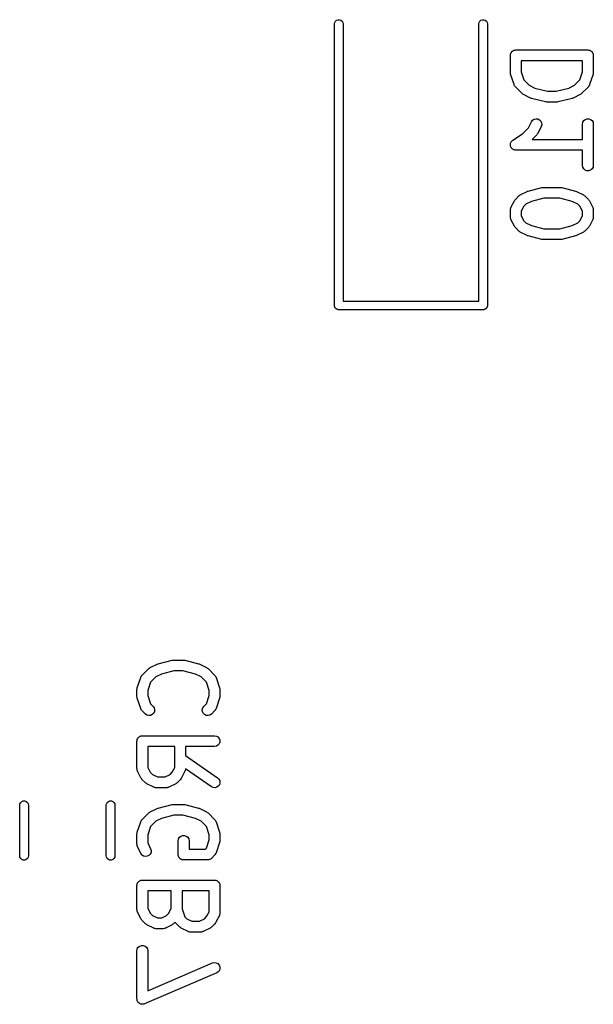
# Model space of a CAD drawing. Extents: x 48 to 353, y -143 to -50.
# Tile 52 of 70: x 230 to 238, y -69 to -55. Entities that reach past the tile are written whole.
import ezdxf

# ---------------------------------------------------------------- set-up
doc = ezdxf.new("R2010")
doc.units = 0
doc.header["$MEASUREMENT"] = 0
doc.layers.add('BLACK', color=7, linetype='CONTINUOUS')

msp = doc.modelspace()

# ---------------------------------------------------------------- linework, layer by layer
at = {"layer": 'Black'}
for p, q in [((234.684, -55.5), (234.687, -55.4795)), ((234.684, -59.4), (234.684, -55.5)), ((234.687, -55.4795), (234.698, -55.4614)), ((234.698, -55.4614), (234.714, -55.448)), ((234.714, -55.448), (234.733, -55.4409)), ((234.733, -55.4409), (234.754, -55.4409)), ((234.754, -55.4409), (234.774, -55.448)), ((234.774, -55.448), (234.79, -55.4614)), ((234.79, -55.4614), (234.8, -55.4795)), ((234.8, -55.4795), (234.804, -55.5)), ((234.804, -55.5), (234.804, -59.34)), ((236.684, -55.5), (236.687, -55.4795)), ((236.684, -59.34), (236.684, -55.5)), ((236.687, -55.4795), (236.698, -55.4614)), ((236.698, -55.4614), (236.714, -55.448)), ((236.714, -55.448), (236.733, -55.4409)), ((236.733, -55.4409), (236.754, -55.4409)), ((236.754, -55.4409), (236.774, -55.448)), ((236.774, -55.448), (236.79, -55.4614)), ((236.79, -55.4614), (236.8, -55.4795)), ((236.8, -55.4795), (236.804, -55.5)), ((236.804, -55.5), (236.804, -59.4)), ((237.121, -55.9357), (237.122, -55.9293)), ((237.122, -55.9227), (237.125, -55.9165)), ((237.122, -55.9293), (237.122, -55.9227)), ((237.125, -55.9165), (237.126, -55.9101)), ((237.126, -55.9101), (237.129, -55.9044)), ((237.129, -55.9044), (237.131, -55.8982)), ((237.131, -55.8982), (237.135, -55.8932)), ((237.135, -55.8932), (237.139, -55.8875)), ((237.139, -55.8875), (237.144, -55.8833)), ((237.144, -55.8833), (237.148, -55.8783)), ((237.148, -55.8783), (237.154, -55.875)), ((237.154, -55.875), (237.159, -55.8708)), ((237.159, -55.8708), (237.165, -55.8685)), ((237.165, -55.8685), (237.17, -55.8652)), ((237.17, -55.8652), (237.177, -55.8641)), ((237.177, -55.8641), (237.183, -55.8619)), ((237.183, -55.8619), (237.19, -55.8619)), ((237.19, -55.8619), (237.196, -55.8607)), ((237.196, -55.8607), (238.196, -55.8607)), ((238.196, -55.8607), (238.203, -55.8619)), ((238.203, -55.8619), (238.209, -55.8619)), ((238.209, -55.8619), (238.215, -55.8641)), ((238.215, -55.8641), (238.222, -55.8652)), ((238.222, -55.8652), (238.227, -55.8685)), ((238.227, -55.8685), (238.234, -55.8708)), ((238.234, -55.8708), (238.239, -55.875)), ((238.239, -55.875), (238.244, -55.8783)), ((238.244, -55.8783), (238.249, -55.8833)), ((238.249, -55.8833), (238.254, -55.8875)), ((238.254, -55.8875), (238.257, -55.8932)), ((238.257, -55.8932), (238.261, -55.8982)), ((238.261, -55.8982), (238.263, -55.9044)), ((238.263, -55.9044), (238.267, -55.9101)), ((238.267, -55.9101), (238.268, -55.9165)), ((238.268, -55.9165), (238.27, -55.9227)), ((238.27, -55.9227), (238.27, -55.9293)), ((238.27, -55.9293), (238.271, -55.9357)), ((237.121, -56.1738), (237.121, -55.9357)), ((237.271, -56.0107), (237.271, -56.1616)), ((238.121, -56.0107), (237.271, -56.0107)), ((238.121, -56.1616), (238.121, -56.0107)), ((238.271, -55.9357), (238.271, -56.1738)), ((237.123, -56.1856), (237.121, -56.1738)), ((237.125, -56.1975), (237.123, -56.1856)), ((237.173, -56.3404), (237.125, -56.1975)), ((237.271, -56.1616), (237.309, -56.2762)), ((238.083, -56.2762), (238.121, -56.1616)), ((238.267, -56.1975), (238.22, -56.3404)), ((238.269, -56.1856), (238.267, -56.1975)), ((238.271, -56.1738), (238.269, -56.1856)), ((237.175, -56.3442), (237.173, -56.3404)), ((237.309, -56.2762), (237.383, -56.3503)), ((238.009, -56.3503), (238.083, -56.2762)), ((238.22, -56.3404), (238.218, -56.3442)), ((237.176, -56.3484), (237.175, -56.3442)), ((237.181, -56.3556), (237.176, -56.3484)), ((237.185, -56.3633), (237.181, -56.3556)), ((237.188, -56.3662), (237.185, -56.3633)), ((237.191, -56.3697), (237.188, -56.3662)), ((237.286, -56.4649), (237.191, -56.3697)), ((237.296, -56.4718), (237.286, -56.4649)), ((237.305, -56.479), (237.296, -56.4718)), ((237.401, -56.5266), (237.305, -56.479)), ((237.383, -56.3503), (237.46, -56.3888)), ((237.46, -56.3888), (237.634, -56.4321)), ((237.634, -56.4321), (237.758, -56.4321)), ((237.758, -56.4321), (237.932, -56.3888)), ((237.932, -56.3888), (238.009, -56.3503)), ((238.087, -56.479), (237.992, -56.5266)), ((238.096, -56.4718), (238.087, -56.479)), ((238.106, -56.4649), (238.096, -56.4718)), ((238.202, -56.3697), (238.106, -56.4649)), ((238.204, -56.3662), (238.202, -56.3697)), ((238.207, -56.3633), (238.204, -56.3662)), ((238.211, -56.3556), (238.207, -56.3633)), ((238.216, -56.3484), (238.211, -56.3556)), ((238.218, -56.3442), (238.216, -56.3484)), ((237.409, -56.5289), (237.401, -56.5266)), ((237.416, -56.5323), (237.409, -56.5289)), ((237.607, -56.5799), (237.416, -56.5323)), ((237.616, -56.5805), (237.607, -56.5799)), ((237.625, -56.5821), (237.616, -56.5805)), ((237.768, -56.5821), (237.625, -56.5821)), ((237.777, -56.5805), (237.768, -56.5821)), ((237.786, -56.5799), (237.777, -56.5805)), ((237.976, -56.5323), (237.786, -56.5799)), ((237.984, -56.5289), (237.976, -56.5323)), ((237.992, -56.5266), (237.984, -56.5289)), ((237.373, -56.9389), (237.415, -56.8546)), ((237.415, -56.8546), (237.43, -56.8336)), ((237.43, -56.8336), (237.452, -56.8193)), ((237.452, -56.8193), (237.477, -56.8132)), ((237.477, -56.8132), (237.503, -56.8162)), ((237.503, -56.8162), (237.527, -56.8279)), ((237.527, -56.8279), (237.544, -56.8468)), ((237.544, -56.8468), (237.555, -56.8707)), ((237.555, -56.8707), (237.556, -56.8967)), ((238.121, -56.8881), (238.126, -56.8624)), ((238.121, -57.0988), (238.121, -56.8881)), ((238.126, -56.8624), (238.139, -56.8399)), ((238.139, -56.8399), (238.159, -56.8231)), ((238.159, -56.8231), (238.183, -56.8142)), ((238.183, -56.8142), (238.209, -56.8142)), ((238.209, -56.8142), (238.234, -56.8231)), ((238.234, -56.8231), (238.254, -56.8399)), ((238.254, -56.8399), (238.267, -56.8624)), ((238.267, -56.8624), (238.271, -56.8881)), ((238.271, -56.8881), (238.271, -57.4595)), ((237.155, -57.1114), (237.291, -57.0203)), ((237.291, -57.0203), (237.373, -56.9389)), ((237.501, -57.0169), (237.494, -57.0265)), ((237.549, -56.9216), (237.501, -57.0169)), ((237.556, -56.8967), (237.549, -56.9216)), ((237.122, -57.1608), (237.124, -57.1569)), ((237.122, -57.1697), (237.122, -57.1608)), ((237.124, -57.1527), (237.128, -57.1447)), ((237.124, -57.1569), (237.124, -57.1527)), ((237.128, -57.1447), (237.131, -57.1363)), ((237.131, -57.1363), (237.134, -57.1331)), ((237.134, -57.1331), (237.136, -57.1294)), ((237.136, -57.1294), (237.142, -57.1232)), ((237.142, -57.1232), (237.148, -57.1164)), ((237.148, -57.1164), (237.152, -57.1143)), ((237.152, -57.1143), (237.155, -57.1114)), ((237.487, -57.0364), (237.425, -57.0988)), ((237.425, -57.0988), (238.121, -57.0988)), ((237.494, -57.0265), (237.487, -57.0364)), ((237.121, -57.1786), (237.122, -57.1697)), ((237.122, -57.1827), (237.121, -57.1786)), ((237.122, -57.1868), (237.122, -57.1827)), ((237.125, -57.1952), (237.122, -57.1868)), ((237.127, -57.2039), (237.125, -57.1952)), ((237.13, -57.2074), (237.127, -57.2039)), ((237.131, -57.2113), (237.13, -57.2074)), ((237.137, -57.2182), (237.131, -57.2113)), ((237.142, -57.2256), (237.137, -57.2182)), ((237.145, -57.2281), (237.142, -57.2256)), ((237.148, -57.2313), (237.145, -57.2281)), ((237.156, -57.2357), (237.148, -57.2313)), ((237.163, -57.241), (237.156, -57.2357)), ((237.167, -57.2422), (237.163, -57.241)), ((237.17, -57.2443), (237.167, -57.2422)), ((237.179, -57.2458), (237.17, -57.2443)), ((237.188, -57.2484), (237.179, -57.2458)), ((237.192, -57.2481), (237.188, -57.2484)), ((237.196, -57.2488), (237.192, -57.2481)), ((238.121, -57.2488), (237.196, -57.2488)), ((238.121, -57.4595), (238.121, -57.2488)), ((238.126, -57.4852), (238.121, -57.4595)), ((238.139, -57.5077), (238.126, -57.4852)), ((238.159, -57.5245), (238.139, -57.5077)), ((238.183, -57.5334), (238.159, -57.5245)), ((238.209, -57.5334), (238.183, -57.5334)), ((238.234, -57.5245), (238.209, -57.5334)), ((238.254, -57.5077), (238.234, -57.5245)), ((238.267, -57.4852), (238.254, -57.5077)), ((238.271, -57.4595), (238.267, -57.4852)), ((237.258, -57.8686), (237.353, -57.821)), ((237.353, -57.821), (237.361, -57.8187)), ((237.361, -57.8187), (237.368, -57.8153)), ((237.368, -57.8153), (237.559, -57.7677)), ((237.559, -57.7677), (237.568, -57.7671)), ((237.568, -57.7671), (237.577, -57.7655)), ((237.577, -57.7655), (237.815, -57.7655)), ((237.815, -57.7655), (237.824, -57.7671)), ((237.824, -57.7671), (237.833, -57.7677)), ((237.833, -57.7677), (238.024, -57.8153)), ((238.024, -57.8153), (238.031, -57.8187)), ((238.031, -57.8187), (238.039, -57.821)), ((238.039, -57.821), (238.134, -57.8686)), ((237.129, -58.045), (237.177, -57.9498)), ((237.177, -57.9498), (237.184, -57.9401)), ((237.184, -57.9401), (237.191, -57.9303)), ((237.191, -57.9303), (237.238, -57.8827)), ((237.238, -57.8827), (237.248, -57.8758)), ((237.248, -57.8758), (237.258, -57.8686)), ((237.413, -57.9589), (237.336, -57.9974)), ((237.586, -57.9155), (237.413, -57.9589)), ((237.806, -57.9155), (237.586, -57.9155)), ((237.979, -57.9589), (237.806, -57.9155)), ((238.056, -57.9974), (237.979, -57.9589)), ((238.134, -57.8686), (238.144, -57.8758)), ((238.144, -57.8758), (238.154, -57.8827)), ((238.154, -57.8827), (238.202, -57.9303)), ((238.202, -57.9303), (238.208, -57.9401)), ((238.208, -57.9401), (238.216, -57.9498)), ((238.216, -57.9498), (238.263, -58.045)), ((237.121, -58.0786), (237.122, -58.0743)), ((237.121, -58.1738), (237.121, -58.0786)), ((237.122, -58.07), (237.124, -58.0616)), ((237.122, -58.0743), (237.122, -58.07)), ((237.124, -58.0616), (237.126, -58.0529)), ((237.126, -58.0529), (237.128, -58.0492)), ((237.128, -58.0492), (237.129, -58.045)), ((237.305, -58.0278), (237.271, -58.0963)), ((237.271, -58.0963), (237.271, -58.1561)), ((237.336, -57.9974), (237.305, -58.0278)), ((238.087, -58.0278), (238.056, -57.9974)), ((238.121, -58.0963), (238.087, -58.0278)), ((238.121, -58.1561), (238.121, -58.0963)), ((238.263, -58.045), (238.264, -58.0492)), ((238.264, -58.0492), (238.267, -58.0529)), ((238.267, -58.0529), (238.268, -58.0616)), ((238.268, -58.0616), (238.271, -58.07)), ((238.271, -58.07), (238.27, -58.0743)), ((238.27, -58.0743), (238.271, -58.0786)), ((238.271, -58.0786), (238.271, -58.1738)), ((237.122, -58.1781), (237.121, -58.1738)), ((237.122, -58.1824), (237.122, -58.1781)), ((237.124, -58.1908), (237.122, -58.1824)), ((237.126, -58.1995), (237.124, -58.1908)), ((237.128, -58.2032), (237.126, -58.1995)), ((237.129, -58.2074), (237.128, -58.2032)), ((237.177, -58.3026), (237.129, -58.2074)), ((237.271, -58.1561), (237.305, -58.2246)), ((237.305, -58.2246), (237.336, -58.255)), ((238.056, -58.255), (238.087, -58.2246)), ((238.087, -58.2246), (238.121, -58.1561)), ((238.263, -58.2074), (238.216, -58.3026)), ((238.264, -58.2032), (238.263, -58.2074)), ((238.267, -58.1995), (238.264, -58.2032)), ((238.268, -58.1908), (238.267, -58.1995)), ((238.271, -58.1824), (238.268, -58.1908)), ((238.271, -58.1738), (238.27, -58.1781)), ((238.27, -58.1781), (238.271, -58.1824)), ((237.184, -58.3122), (237.177, -58.3026)), ((237.191, -58.3221), (237.184, -58.3122)), ((237.238, -58.3697), (237.191, -58.3221)), ((237.248, -58.3766), (237.238, -58.3697)), ((237.258, -58.3837), (237.248, -58.3766)), ((237.353, -58.4314), (237.258, -58.3837)), ((237.336, -58.255), (237.413, -58.2935)), ((237.413, -58.2935), (237.586, -58.3369)), ((237.586, -58.3369), (237.806, -58.3369)), ((237.806, -58.3369), (237.979, -58.2935)), ((237.979, -58.2935), (238.056, -58.255)), ((238.134, -58.3837), (238.039, -58.4314)), ((238.144, -58.3766), (238.134, -58.3837)), ((238.154, -58.3697), (238.144, -58.3766)), ((238.202, -58.3221), (238.154, -58.3697)), ((238.208, -58.3122), (238.202, -58.3221)), ((238.216, -58.3026), (238.208, -58.3122)), ((237.361, -58.4337), (237.353, -58.4314)), ((237.368, -58.437), (237.361, -58.4337)), ((237.559, -58.4847), (237.368, -58.437)), ((237.568, -58.4853), (237.559, -58.4847)), ((237.577, -58.4869), (237.568, -58.4853)), ((237.815, -58.4869), (237.577, -58.4869)), ((237.824, -58.4853), (237.815, -58.4869)), ((237.833, -58.4847), (237.824, -58.4853)), ((238.024, -58.437), (237.833, -58.4847)), ((238.031, -58.4337), (238.024, -58.437)), ((238.039, -58.4314), (238.031, -58.4337)), ((234.804, -59.34), (236.684, -59.34)), ((234.685, -59.4052), (234.684, -59.4)), ((234.685, -59.4104), (234.685, -59.4052)), ((234.686, -59.4153), (234.685, -59.4104)), ((234.687, -59.4205), (234.686, -59.4153)), ((234.69, -59.4251), (234.687, -59.4205)), ((234.692, -59.43), (234.69, -59.4251)), ((234.695, -59.434), (234.692, -59.43)), ((234.698, -59.4386), (234.695, -59.434)), ((234.702, -59.4419), (234.698, -59.4386)), ((234.705, -59.446), (234.702, -59.4419)), ((234.71, -59.4486), (234.705, -59.446)), ((234.714, -59.452), (234.71, -59.4486)), ((234.719, -59.4538), (234.714, -59.452)), ((234.723, -59.4564), (234.719, -59.4538)), ((234.728, -59.4573), (234.723, -59.4564)), ((234.733, -59.4591), (234.728, -59.4573)), ((234.739, -59.4591), (234.733, -59.4591)), ((234.744, -59.46), (234.739, -59.4591)), ((236.744, -59.46), (234.744, -59.46)), ((236.749, -59.4591), (236.744, -59.46)), ((236.754, -59.4591), (236.749, -59.4591)), ((236.759, -59.4573), (236.754, -59.4591)), ((236.764, -59.4564), (236.759, -59.4573)), ((236.769, -59.4538), (236.764, -59.4564)), ((236.774, -59.452), (236.769, -59.4538)), ((236.778, -59.4486), (236.774, -59.452)), ((236.782, -59.446), (236.778, -59.4486)), ((236.786, -59.4419), (236.782, -59.446)), ((236.79, -59.4386), (236.786, -59.4419)), ((236.792, -59.434), (236.79, -59.4386)), ((236.796, -59.43), (236.792, -59.434)), ((236.798, -59.4251), (236.796, -59.43)), ((236.8, -59.4205), (236.798, -59.4251)), ((236.801, -59.4153), (236.8, -59.4205)), ((236.803, -59.4104), (236.801, -59.4153)), ((236.804, -59.4), (236.803, -59.4052)), ((236.803, -59.4052), (236.803, -59.4104)), ((232.13, -64.4174), (232.226, -64.3698)), ((232.226, -64.3698), (232.234, -64.3675)), ((232.234, -64.3675), (232.241, -64.3641)), ((232.241, -64.3641), (232.432, -64.3165)), ((232.432, -64.3165), (232.441, -64.3159)), ((232.441, -64.3159), (232.45, -64.3143)), ((232.45, -64.3143), (232.593, -64.3143)), ((232.593, -64.3143), (232.602, -64.3159)), ((232.602, -64.3159), (232.611, -64.3165)), ((232.611, -64.3165), (232.801, -64.3641)), ((232.801, -64.3641), (232.809, -64.3675)), ((232.809, -64.3675), (232.817, -64.3698)), ((232.817, -64.3698), (232.912, -64.4174)), ((232.013, -64.5303), (232.016, -64.5267)), ((232.016, -64.5267), (232.111, -64.4315)), ((232.111, -64.4315), (232.121, -64.4246)), ((232.121, -64.4246), (232.13, -64.4174)), ((232.285, -64.5077), (232.208, -64.5462)), ((232.459, -64.4643), (232.285, -64.5077)), ((232.583, -64.4643), (232.459, -64.4643)), ((232.757, -64.5077), (232.583, -64.4643)), ((232.834, -64.5462), (232.757, -64.5077)), ((232.912, -64.4174), (232.921, -64.4246)), ((232.921, -64.4246), (232.931, -64.4315)), ((232.931, -64.4315), (233.027, -64.5267)), ((233.027, -64.5267), (233.029, -64.5303)), ((231.95, -64.6989), (231.998, -64.556)), ((231.998, -64.556), (232, -64.5522)), ((232, -64.5522), (232.001, -64.5481)), ((232.001, -64.5481), (232.006, -64.5409)), ((232.006, -64.5409), (232.01, -64.5331)), ((232.01, -64.5331), (232.013, -64.5303)), ((232.134, -64.6203), (232.096, -64.7348)), ((232.208, -64.5462), (232.134, -64.6203)), ((232.908, -64.6203), (232.834, -64.5462)), ((232.946, -64.7348), (232.908, -64.6203)), ((233.029, -64.5303), (233.032, -64.5331)), ((233.032, -64.5331), (233.036, -64.5409)), ((233.036, -64.5409), (233.041, -64.5481)), ((233.041, -64.5481), (233.043, -64.5522)), ((233.043, -64.5522), (233.045, -64.556)), ((233.045, -64.556), (233.092, -64.6989)), ((231.946, -64.7226), (231.948, -64.7108)), ((231.946, -64.8179), (231.946, -64.7226)), ((231.948, -64.7108), (231.95, -64.6989)), ((232.096, -64.7348), (232.096, -64.8057)), ((232.946, -64.8057), (232.946, -64.7348)), ((233.092, -64.6989), (233.094, -64.7108)), ((233.094, -64.7108), (233.096, -64.7226)), ((233.096, -64.7226), (233.096, -64.8179)), ((231.948, -64.8297), (231.946, -64.8179)), ((231.95, -64.8416), (231.948, -64.8297)), ((231.998, -64.9844), (231.95, -64.8416)), ((232.096, -64.8057), (232.134, -64.9202)), ((232.134, -64.9202), (232.169, -64.9553)), ((232.873, -64.9553), (232.908, -64.9202)), ((232.908, -64.9202), (232.946, -64.8057)), ((233.092, -64.8416), (233.045, -64.9844)), ((233.094, -64.8297), (233.092, -64.8416)), ((233.096, -64.8179), (233.094, -64.8297)), ((232, -64.9882), (231.998, -64.9844)), ((232.001, -64.9924), (232, -64.9882)), ((232.006, -64.9996), (232.001, -64.9924)), ((232.01, -65.0073), (232.006, -64.9996)), ((232.013, -65.0102), (232.01, -65.0073)), ((232.016, -65.0137), (232.013, -65.0102)), ((232.063, -65.0614), (232.016, -65.0137)), ((232.085, -65.0763), (232.063, -65.0614)), ((232.159, -65.0698), (232.136, -65.0808)), ((232.178, -65.0514), (232.159, -65.0698)), ((232.169, -64.9553), (232.184, -64.9766)), ((232.189, -65.0277), (232.178, -65.0514)), ((232.184, -64.9766), (232.191, -65.0018)), ((232.191, -65.0018), (232.189, -65.0277)), ((232.851, -65.0018), (232.858, -64.9766)), ((232.853, -65.0277), (232.851, -65.0018)), ((232.864, -65.0514), (232.853, -65.0277)), ((232.858, -64.9766), (232.873, -64.9553)), ((232.883, -65.0698), (232.864, -65.0514)), ((232.906, -65.0808), (232.883, -65.0698)), ((232.979, -65.0614), (232.958, -65.0763)), ((233.027, -65.0137), (232.979, -65.0614)), ((233.029, -65.0102), (233.027, -65.0137)), ((233.032, -65.0073), (233.029, -65.0102)), ((233.036, -64.9996), (233.032, -65.0073)), ((233.041, -64.9924), (233.036, -64.9996)), ((233.043, -64.9882), (233.041, -64.9924)), ((233.045, -64.9844), (233.043, -64.9882)), ((232.11, -65.083), (232.085, -65.0763)), ((232.136, -65.0808), (232.11, -65.083)), ((232.932, -65.083), (232.906, -65.0808)), ((232.958, -65.0763), (232.932, -65.083)), ((231.946, -65.4369), (231.947, -65.4304)), ((231.946, -65.8179), (231.946, -65.4369)), ((231.947, -65.4239), (231.95, -65.4177)), ((231.947, -65.4304), (231.947, -65.4239)), ((231.95, -65.4177), (231.951, -65.4113)), ((231.951, -65.4113), (231.954, -65.4056)), ((231.954, -65.4056), (231.956, -65.3994)), ((231.956, -65.3994), (231.96, -65.3944)), ((231.96, -65.3944), (231.964, -65.3887)), ((231.964, -65.3887), (231.969, -65.3845)), ((231.969, -65.3845), (231.973, -65.3795)), ((231.973, -65.3795), (231.979, -65.3762)), ((231.979, -65.3762), (231.984, -65.372)), ((231.984, -65.372), (231.99, -65.3697)), ((231.99, -65.3697), (231.995, -65.3664)), ((231.995, -65.3664), (232.002, -65.3653)), ((232.002, -65.3653), (232.008, -65.363)), ((232.008, -65.363), (232.015, -65.363)), ((232.015, -65.363), (232.021, -65.3619)), ((232.021, -65.3619), (233.021, -65.3619)), ((233.021, -65.3619), (233.047, -65.3664)), ((233.047, -65.3664), (233.069, -65.3795)), ((233.069, -65.3795), (233.086, -65.3994)), ((233.086, -65.4744), (233.069, -65.4944)), ((233.086, -65.3994), (233.095, -65.4239)), ((233.095, -65.4499), (233.086, -65.4744)), ((233.095, -65.4239), (233.095, -65.4499)), ((232.096, -65.5119), (232.096, -65.8002)), ((232.47, -65.5119), (232.096, -65.5119)), ((232.47, -65.8002), (232.47, -65.5119)), ((233.021, -65.5119), (232.62, -65.5119)), ((232.62, -65.5119), (232.62, -65.636)), ((233.047, -65.5074), (233.021, -65.5119)), ((233.069, -65.4944), (233.047, -65.5074)), ((232.62, -65.636), (233.064, -65.9469)), ((231.947, -65.8221), (231.946, -65.8179)), ((231.947, -65.8264), (231.947, -65.8221)), ((231.949, -65.8349), (231.947, -65.8264)), ((231.951, -65.8435), (231.949, -65.8349)), ((231.953, -65.8473), (231.951, -65.8435)), ((231.954, -65.8514), (231.953, -65.8473)), ((232.002, -65.9466), (231.954, -65.8514)), ((232.096, -65.8002), (232.13, -65.8687)), ((232.13, -65.8687), (232.161, -65.8991)), ((232.405, -65.8991), (232.436, -65.8687)), ((232.436, -65.8687), (232.47, -65.8002)), ((232.612, -65.8514), (232.564, -65.9466)), ((232.613, -65.8473), (232.612, -65.8514)), ((232.615, -65.8435), (232.613, -65.8473)), ((232.617, -65.8349), (232.615, -65.8435)), ((232.619, -65.8264), (232.617, -65.8349)), ((232.62, -65.8189), (232.619, -65.8221)), ((232.619, -65.8221), (232.619, -65.8264)), ((232.978, -66.0698), (232.62, -65.8189)), ((232.009, -65.9563), (232.002, -65.9466)), ((232.016, -65.9661), (232.009, -65.9563)), ((232.063, -66.0137), (232.016, -65.9661)), ((232.073, -66.0206), (232.063, -66.0137)), ((232.083, -66.0278), (232.073, -66.0206)), ((232.178, -66.0754), (232.083, -66.0278)), ((232.161, -65.8991), (232.229, -65.9333)), ((232.229, -65.9333), (232.337, -65.9333)), ((232.337, -65.9333), (232.405, -65.8991)), ((232.483, -66.0278), (232.388, -66.0754)), ((232.493, -66.0206), (232.483, -66.0278)), ((232.503, -66.0137), (232.493, -66.0206)), ((232.55, -65.9661), (232.503, -66.0137)), ((232.557, -65.9563), (232.55, -65.9661)), ((232.564, -65.9466), (232.557, -65.9563)), ((233.064, -65.9469), (233.083, -65.9653)), ((233.083, -65.9653), (233.094, -65.9889)), ((233.096, -66.0149), (233.089, -66.04)), ((233.094, -65.9889), (233.096, -66.0149)), ((232.182, -66.0766), (232.178, -66.0754)), ((232.186, -66.0788), (232.182, -66.0766)), ((232.195, -66.0803), (232.186, -66.0788)), ((232.203, -66.0828), (232.195, -66.0803)), ((232.207, -66.0826), (232.203, -66.0828)), ((232.212, -66.0833), (232.207, -66.0826)), ((232.354, -66.0833), (232.212, -66.0833)), ((232.359, -66.0826), (232.354, -66.0833)), ((232.363, -66.0828), (232.359, -66.0826)), ((232.371, -66.0803), (232.363, -66.0828)), ((232.38, -66.0788), (232.371, -66.0803)), ((232.384, -66.0766), (232.38, -66.0788)), ((232.388, -66.0754), (232.384, -66.0766)), ((233.002, -66.0808), (232.978, -66.0698)), ((233.028, -66.083), (233.002, -66.0808)), ((233.053, -66.0763), (233.028, -66.083)), ((233.074, -66.0614), (233.053, -66.0763)), ((233.089, -66.04), (233.074, -66.0614)), ((230.325, -66.3045), (230.335, -66.2864)), ((230.335, -66.2864), (230.351, -66.273)), ((230.351, -66.273), (230.371, -66.2659)), ((230.371, -66.2659), (230.392, -66.2659)), ((230.392, -66.2659), (230.411, -66.273)), ((230.411, -66.273), (230.427, -66.2864)), ((230.427, -66.2864), (230.438, -66.3045)), ((231.525, -66.3045), (231.535, -66.2864)), ((231.535, -66.2864), (231.551, -66.273)), ((231.551, -66.273), (231.571, -66.2659)), ((231.571, -66.2659), (231.592, -66.2659)), ((231.592, -66.2659), (231.611, -66.273)), ((231.611, -66.273), (231.627, -66.2864)), ((231.627, -66.2864), (231.638, -66.3045)), ((230.321, -66.325), (230.325, -66.3045)), ((230.321, -67.025), (230.321, -66.325)), ((230.438, -66.3045), (230.441, -66.325)), ((230.441, -66.325), (230.441, -67.025)), ((231.521, -66.325), (231.525, -66.3045)), ((231.521, -67.025), (231.521, -66.325)), ((231.638, -66.3045), (231.641, -66.325)), ((231.641, -66.325), (231.641, -67.025)), ((232.016, -66.5267), (232.111, -66.4315)), ((232.111, -66.4315), (232.121, -66.4246)), ((232.121, -66.4246), (232.13, -66.4174)), ((232.13, -66.4174), (232.226, -66.3698)), ((232.226, -66.3698), (232.234, -66.3675)), ((232.234, -66.3675), (232.241, -66.3641)), ((232.241, -66.3641), (232.432, -66.3165)), ((232.432, -66.3165), (232.441, -66.3159)), ((232.441, -66.3159), (232.45, -66.3143)), ((232.45, -66.3143), (232.593, -66.3143)), ((232.593, -66.3143), (232.602, -66.3159)), ((232.602, -66.3159), (232.611, -66.3165)), ((232.611, -66.3165), (232.801, -66.3641)), ((232.801, -66.3641), (232.809, -66.3675)), ((232.809, -66.3675), (232.817, -66.3698)), ((232.817, -66.3698), (232.912, -66.4174)), ((232.912, -66.4174), (232.921, -66.4246)), ((232.921, -66.4246), (232.931, -66.4315)), ((232.931, -66.4315), (233.027, -66.5267)), ((231.95, -66.6989), (231.998, -66.556)), ((231.998, -66.556), (232, -66.5522)), ((232, -66.5522), (232.001, -66.5481)), ((232.001, -66.5481), (232.006, -66.5409)), ((232.006, -66.5409), (232.01, -66.5331)), ((232.01, -66.5331), (232.013, -66.5303)), ((232.013, -66.5303), (232.016, -66.5267)), ((232.208, -66.5462), (232.134, -66.6203)), ((232.285, -66.5077), (232.208, -66.5462)), ((232.459, -66.4643), (232.285, -66.5077)), ((232.583, -66.4643), (232.459, -66.4643)), ((232.757, -66.5077), (232.583, -66.4643)), ((232.834, -66.5462), (232.757, -66.5077)), ((232.908, -66.6203), (232.834, -66.5462)), ((233.027, -66.5267), (233.029, -66.5303)), ((233.029, -66.5303), (233.032, -66.5331)), ((233.032, -66.5331), (233.036, -66.5409)), ((233.036, -66.5409), (233.041, -66.5481)), ((233.041, -66.5481), (233.043, -66.5522)), ((233.043, -66.5522), (233.045, -66.556)), ((233.045, -66.556), (233.092, -66.6989)), ((231.946, -66.7226), (231.948, -66.7108)), ((231.948, -66.7108), (231.95, -66.6989)), ((232.134, -66.6203), (232.096, -66.7348)), ((232.946, -66.7348), (232.908, -66.6203)), ((233.092, -66.6989), (233.094, -66.7108)), ((233.094, -66.7108), (233.096, -66.7226)), ((231.946, -66.8655), (231.946, -66.7226)), ((232.096, -66.7348), (232.096, -66.8478)), ((232.518, -66.8179), (232.522, -66.7922)), ((232.518, -67.0083), (232.518, -66.8179)), ((232.522, -66.7922), (232.535, -66.7696)), ((232.535, -66.7696), (232.555, -66.7529)), ((232.555, -66.7529), (232.58, -66.744)), ((232.58, -66.744), (232.606, -66.744)), ((232.606, -66.744), (232.63, -66.7529)), ((232.63, -66.7529), (232.65, -66.7696)), ((232.65, -66.7696), (232.663, -66.7922)), ((232.663, -66.7922), (232.668, -66.8179)), ((232.668, -66.8179), (232.668, -66.9333)), ((232.908, -66.9202), (232.946, -66.8057)), ((232.946, -66.8057), (232.946, -66.7348)), ((233.092, -66.8416), (233.045, -66.9844)), ((233.094, -66.8297), (233.092, -66.8416)), ((233.096, -66.8179), (233.094, -66.8297)), ((233.096, -66.7226), (233.096, -66.8179)), ((231.947, -66.8697), (231.946, -66.8655)), ((231.947, -66.8741), (231.947, -66.8697)), ((231.949, -66.8825), (231.947, -66.8741)), ((231.951, -66.8911), (231.949, -66.8825)), ((231.953, -66.8949), (231.951, -66.8911)), ((231.954, -66.899), (231.953, -66.8949)), ((232.002, -66.9943), (231.954, -66.899)), ((232.096, -66.8478), (232.136, -66.9272)), ((232.142, -66.9781), (232.131, -67.002)), ((232.136, -66.9272), (232.143, -66.9521)), ((232.143, -66.9521), (232.142, -66.9781)), ((232.668, -66.9333), (232.895, -66.9333)), ((232.895, -66.9333), (232.908, -66.9202)), ((230.325, -67.0455), (230.321, -67.025)), ((230.335, -67.0636), (230.325, -67.0455)), ((230.351, -67.077), (230.335, -67.0636)), ((230.371, -67.0841), (230.351, -67.077)), ((230.392, -67.0841), (230.371, -67.0841)), ((230.411, -67.077), (230.392, -67.0841)), ((230.427, -67.0636), (230.411, -67.077)), ((230.438, -67.0455), (230.427, -67.0636)), ((230.441, -67.025), (230.438, -67.0455)), ((231.525, -67.0455), (231.521, -67.025)), ((231.535, -67.0636), (231.525, -67.0455)), ((231.551, -67.077), (231.535, -67.0636)), ((231.571, -67.0841), (231.551, -67.077)), ((231.592, -67.0841), (231.571, -67.0841)), ((231.611, -67.077), (231.592, -67.0841)), ((231.627, -67.0636), (231.611, -67.077)), ((231.638, -67.0455), (231.627, -67.0636)), ((231.641, -67.025), (231.638, -67.0455)), ((232.017, -67.0152), (232.002, -66.9943)), ((232.039, -67.0295), (232.017, -67.0152)), ((232.064, -67.0356), (232.039, -67.0295)), ((232.09, -67.0326), (232.064, -67.0356)), ((232.113, -67.021), (232.09, -67.0326)), ((232.131, -67.002), (232.113, -67.021)), ((232.519, -67.0148), (232.518, -67.0083)), ((232.519, -67.0214), (232.519, -67.0148)), ((232.521, -67.0275), (232.519, -67.0214)), ((232.522, -67.034), (232.521, -67.0275)), ((232.525, -67.0397), (232.522, -67.034)), ((232.528, -67.0458), (232.525, -67.0397)), ((232.532, -67.0509), (232.528, -67.0458)), ((232.535, -67.0565), (232.532, -67.0509)), ((232.54, -67.0608), (232.535, -67.0565)), ((232.544, -67.0658), (232.54, -67.0608)), ((232.55, -67.0691), (232.544, -67.0658)), ((232.555, -67.0733), (232.55, -67.0691)), ((232.561, -67.0755), (232.555, -67.0733)), ((232.567, -67.0788), (232.561, -67.0755)), ((232.573, -67.0799), (232.567, -67.0788)), ((232.58, -67.0822), (232.573, -67.0799)), ((232.586, -67.0822), (232.58, -67.0822)), ((232.593, -67.0833), (232.586, -67.0822)), ((232.926, -67.0833), (232.593, -67.0833)), ((232.929, -67.0828), (232.926, -67.0833)), ((232.932, -67.083), (232.929, -67.0828)), ((232.942, -67.0805), (232.932, -67.083)), ((232.952, -67.0788), (232.942, -67.0805)), ((232.954, -67.0772), (232.952, -67.0788)), ((232.958, -67.0763), (232.954, -67.0772)), ((232.966, -67.0707), (232.958, -67.0763)), ((232.974, -67.0658), (232.966, -67.0707)), ((232.976, -67.0633), (232.974, -67.0658)), ((232.979, -67.0614), (232.976, -67.0633)), ((233.027, -67.0137), (232.979, -67.0614)), ((233.029, -67.0102), (233.027, -67.0137)), ((233.032, -67.0073), (233.029, -67.0102)), ((233.036, -66.9996), (233.032, -67.0073)), ((233.041, -66.9924), (233.036, -66.9996)), ((233.043, -66.9882), (233.041, -66.9924)), ((233.045, -66.9844), (233.043, -66.9882)), ((231.96, -67.3944), (231.964, -67.3887)), ((231.964, -67.3887), (231.969, -67.3845)), ((231.969, -67.3845), (231.973, -67.3795)), ((231.973, -67.3795), (231.979, -67.3762)), ((231.979, -67.3762), (231.984, -67.372)), ((231.984, -67.372), (231.99, -67.3697)), ((231.99, -67.3697), (231.995, -67.3664)), ((231.995, -67.3664), (232.002, -67.3653)), ((232.002, -67.3653), (232.008, -67.363)), ((232.008, -67.363), (232.015, -67.363)), ((232.015, -67.363), (232.021, -67.3619)), ((232.021, -67.3619), (233.021, -67.3619)), ((233.021, -67.3619), (233.028, -67.363)), ((233.028, -67.363), (233.034, -67.363)), ((233.034, -67.363), (233.04, -67.3653)), ((233.04, -67.3653), (233.047, -67.3664)), ((233.047, -67.3664), (233.052, -67.3697)), ((233.052, -67.3697), (233.059, -67.372)), ((233.059, -67.372), (233.064, -67.3762)), ((233.064, -67.3762), (233.069, -67.3795)), ((233.069, -67.3795), (233.074, -67.3845)), ((233.074, -67.3845), (233.079, -67.3887)), ((233.079, -67.3887), (233.082, -67.3944)), ((231.946, -67.4369), (231.947, -67.4304)), ((231.946, -67.7702), (231.946, -67.4369)), ((231.947, -67.4239), (231.95, -67.4177)), ((231.947, -67.4304), (231.947, -67.4239)), ((231.95, -67.4177), (231.951, -67.4113)), ((231.951, -67.4113), (231.954, -67.4056)), ((231.954, -67.4056), (231.956, -67.3994)), ((231.956, -67.3994), (231.96, -67.3944)), ((232.096, -67.5119), (232.096, -67.7525)), ((232.422, -67.5119), (232.096, -67.5119)), ((232.422, -67.7525), (232.422, -67.5119)), ((232.572, -67.5119), (232.572, -67.7581)), ((232.946, -67.5119), (232.572, -67.5119)), ((232.946, -67.8002), (232.946, -67.5119)), ((233.082, -67.3944), (233.086, -67.3994)), ((233.086, -67.3994), (233.088, -67.4056)), ((233.088, -67.4056), (233.092, -67.4113)), ((233.092, -67.4113), (233.093, -67.4177)), ((233.093, -67.4177), (233.095, -67.4239)), ((233.095, -67.4239), (233.095, -67.4304)), ((233.095, -67.4304), (233.096, -67.4369)), ((233.096, -67.4369), (233.096, -67.8179)), ((231.947, -67.7745), (231.946, -67.7702)), ((231.947, -67.7788), (231.947, -67.7745)), ((231.949, -67.7872), (231.947, -67.7788)), ((231.951, -67.7959), (231.949, -67.7872)), ((231.953, -67.7996), (231.951, -67.7959)), ((231.954, -67.8038), (231.953, -67.7996)), ((232.096, -67.7525), (232.13, -67.821)), ((232.388, -67.821), (232.422, -67.7525)), ((232.572, -67.7581), (232.61, -67.8726)), ((232.912, -67.8687), (232.946, -67.8002)), ((232.002, -67.899), (231.954, -67.8038)), ((232.009, -67.9087), (232.002, -67.899)), ((232.016, -67.9185), (232.009, -67.9087)), ((232.063, -67.9661), (232.016, -67.9185)), ((232.13, -67.821), (232.161, -67.8515)), ((232.161, -67.8515), (232.229, -67.8857)), ((232.229, -67.8857), (232.289, -67.8857)), ((232.289, -67.8857), (232.358, -67.8515)), ((232.358, -67.8515), (232.388, -67.821)), ((232.61, -67.8726), (232.637, -67.8991)), ((232.637, -67.8991), (232.706, -67.9333)), ((232.706, -67.9333), (232.813, -67.9333)), ((232.813, -67.9333), (232.881, -67.8991)), ((232.881, -67.8991), (232.912, -67.8687)), ((233.088, -67.8514), (233.041, -67.9466)), ((233.089, -67.8473), (233.088, -67.8514)), ((233.092, -67.8435), (233.089, -67.8473)), ((233.093, -67.8349), (233.092, -67.8435)), ((233.096, -67.8264), (233.093, -67.8349)), ((233.096, -67.8179), (233.095, -67.8221)), ((233.095, -67.8221), (233.096, -67.8264)), ((232.073, -67.973), (232.063, -67.9661)), ((232.083, -67.9802), (232.073, -67.973)), ((232.178, -68.0278), (232.083, -67.9802)), ((232.182, -68.029), (232.178, -68.0278)), ((232.186, -68.0312), (232.182, -68.029)), ((232.195, -68.0327), (232.186, -68.0312)), ((232.203, -68.0352), (232.195, -68.0327)), ((232.207, -68.035), (232.203, -68.0352)), ((232.212, -68.0357), (232.207, -68.035)), ((232.307, -68.0357), (232.212, -68.0357)), ((232.311, -68.035), (232.307, -68.0357)), ((232.315, -68.0352), (232.311, -68.035)), ((232.324, -68.0327), (232.315, -68.0352)), ((232.332, -68.0312), (232.324, -68.0327)), ((232.336, -68.029), (232.332, -68.0312)), ((232.34, -68.0278), (232.336, -68.029)), ((232.436, -67.9802), (232.34, -68.0278)), ((232.445, -67.973), (232.436, -67.9802)), ((232.455, -67.9661), (232.445, -67.973)), ((232.477, -67.9444), (232.455, -67.9661)), ((232.477, -67.9448), (232.477, -67.9444)), ((232.482, -67.952), (232.477, -67.9448)), ((232.486, -67.9597), (232.482, -67.952)), ((232.489, -67.9626), (232.486, -67.9597)), ((232.492, -67.9661), (232.489, -67.9626)), ((232.54, -68.0137), (232.492, -67.9661)), ((232.549, -68.0206), (232.54, -68.0137)), ((232.559, -68.0278), (232.549, -68.0206)), ((232.654, -68.0754), (232.559, -68.0278)), ((232.959, -68.0278), (232.864, -68.0754)), ((232.969, -68.0206), (232.959, -68.0278)), ((232.979, -68.0137), (232.969, -68.0206)), ((233.027, -67.9661), (232.979, -68.0137)), ((233.033, -67.9563), (233.027, -67.9661)), ((233.041, -67.9466), (233.033, -67.9563)), ((232.658, -68.0766), (232.654, -68.0754)), ((232.662, -68.0788), (232.658, -68.0766)), ((232.671, -68.0803), (232.662, -68.0788)), ((232.679, -68.0828), (232.671, -68.0803)), ((232.684, -68.0826), (232.679, -68.0828)), ((232.688, -68.0833), (232.684, -68.0826)), ((232.831, -68.0833), (232.688, -68.0833)), ((232.835, -68.0826), (232.831, -68.0833)), ((232.839, -68.0828), (232.835, -68.0826)), ((232.848, -68.0803), (232.839, -68.0828)), ((232.856, -68.0788), (232.848, -68.0803)), ((232.86, -68.0766), (232.856, -68.0788)), ((232.864, -68.0754), (232.86, -68.0766)), ((231.946, -68.3417), (231.951, -68.316)), ((231.946, -69.0083), (231.946, -68.3417)), ((231.951, -68.316), (231.964, -68.2935)), ((231.964, -68.2935), (231.984, -68.2767)), ((231.984, -68.2767), (232.008, -68.2678)), ((232.008, -68.2678), (232.034, -68.2678)), ((232.034, -68.2678), (232.059, -68.2767)), ((232.059, -68.2767), (232.079, -68.2935)), ((232.079, -68.2935), (232.092, -68.316)), ((232.092, -68.316), (232.096, -68.3417)), ((232.096, -68.3417), (232.096, -68.8946)), ((232.096, -68.8946), (232.992, -68.5108)), ((232.992, -68.5108), (233.017, -68.5049)), ((233.017, -68.5049), (233.043, -68.508)), ((233.043, -68.508), (233.066, -68.5197)), ((233.066, -68.5197), (233.084, -68.5387)), ((233.088, -68.6136), (233.072, -68.6344)), ((233.084, -68.5387), (233.094, -68.5626)), ((233.096, -68.5886), (233.088, -68.6136)), ((233.094, -68.5626), (233.096, -68.5886)), ((233.051, -68.6487), (232.051, -69.0773)), ((233.072, -68.6344), (233.051, -68.6487)), ((231.948, -69.0168), (231.946, -69.0083)), ((231.948, -69.0255), (231.948, -69.0168)), ((231.95, -69.0296), (231.948, -69.0255)), ((231.951, -69.034), (231.95, -69.0296)), ((231.955, -69.0415), (231.951, -69.034)), ((231.958, -69.0494), (231.955, -69.0415)), ((231.961, -69.0527), (231.958, -69.0494)), ((231.964, -69.0565), (231.961, -69.0527)), ((231.97, -69.0621), (231.964, -69.0565)), ((231.976, -69.0684), (231.97, -69.0621)), ((231.98, -69.0704), (231.976, -69.0684)), ((231.984, -69.0733), (231.98, -69.0704)), ((231.992, -69.0762), (231.984, -69.0733)), ((231.999, -69.0801), (231.992, -69.0762)), ((232.004, -69.0807), (231.999, -69.0801)), ((232.008, -69.0822), (232.004, -69.0807)), ((232.017, -69.0822), (232.008, -69.0822)), ((232.025, -69.0832), (232.017, -69.0822)), ((232.03, -69.0822), (232.025, -69.0832)), ((232.034, -69.0822), (232.03, -69.0822)), ((232.042, -69.0792), (232.034, -69.0822)), ((232.051, -69.0773), (232.042, -69.0792))]:
    msp.add_line(p, q, dxfattribs=at)

doc.saveas('drawing.dxf')
